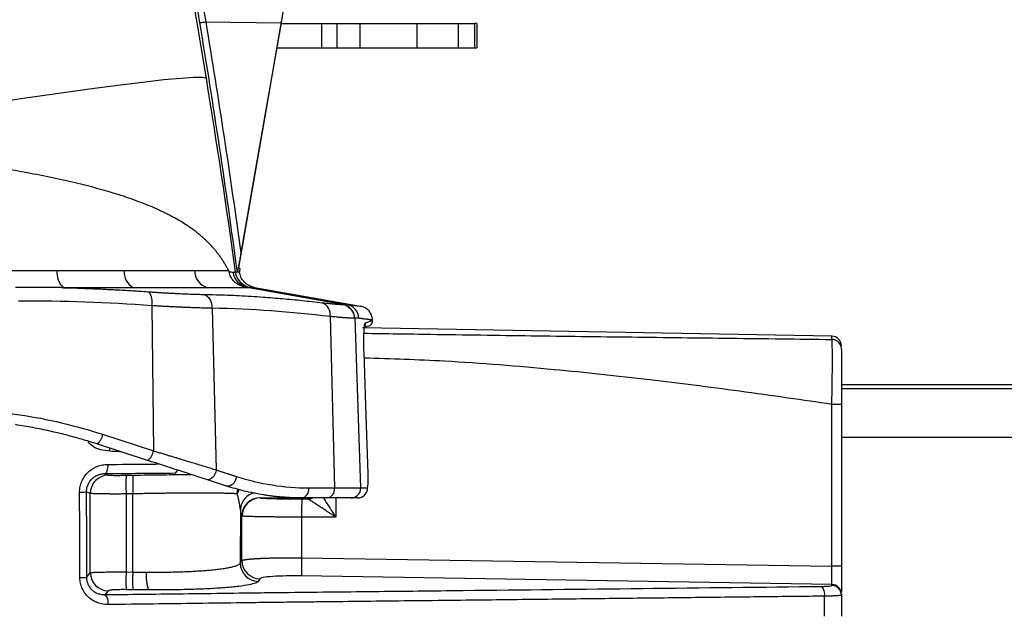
# Model space of a CAD drawing. Header units: millimetres. Extents: x 5 to 597, y 5 to 415.
# Tile 93 of 136: x 335 to 351, y 320 to 329. Entities that reach past the tile are written whole.
import ezdxf

# ---------------------------------------------------------------- set-up
doc = ezdxf.new("R2010")
doc.units = ezdxf.units.MM

msp = doc.modelspace()

# ---------------------------------------------------------------- linework, layer by layer
at = {"color": 7, "linetype": 'Continuous', "lineweight": 25}
for p, q in [((338.3395, 329.3997), (339.576, 329.3845)), ((339.5797, 329.3691), (340.2481, 329.3691)), ((340.2481, 328.9691), (340.2481, 329.3691)), ((340.2481, 329.3691), (340.4902, 329.3691)), ((340.4902, 329.3691), (340.4902, 328.9691)), ((340.8766, 328.9691), (340.8766, 329.3691)), ((340.8766, 329.3691), (341.8055, 329.3691)), ((341.8055, 329.3691), (341.8055, 328.9691)), ((342.4902, 328.9691), (342.4902, 329.3691)), ((342.4902, 329.3691), (342.7513, 329.3691)), ((342.7513, 329.3691), (342.7513, 328.9691)), ((342.7949, 329.3691), (342.7949, 328.9691)), ((339.5101, 328.9691), (340.2481, 328.9691)), ((340.2481, 328.9691), (340.4902, 328.9691)), ((340.8766, 328.9691), (341.8055, 328.9691)), ((342.4902, 328.9691), (342.7513, 328.9691)), ((338.891, 325.2865), (338.8906, 325.2895)), ((338.9016, 325.341), (338.8926, 325.2891)), ((340.5836, 324.7526), (339.0496, 325.0269)), ((339.0696, 325.0312), (340.6562, 324.7513)), ((339.1374, 325.0309), (340.8819, 324.7233)), ((337.4539, 324.731), (337.4783, 322.345)), ((338.4466, 324.6885), (338.5122, 322.0306)), ((340.3833, 324.5523), (340.4529, 321.7346)), ((340.7867, 324.5248), (340.8837, 321.7346)), ((341.0801, 324.4953), (341.0801, 324.4925)), ((348.6238, 324.2302), (340.9208, 324.3647)), ((341.0177, 324.3964), (340.9802, 324.3891)), ((425.781, 323.4286), (348.781, 323.4286)), ((348.6238, 320.4452), (348.6238, 323.1083)), ((348.781, 323.1083), (348.781, 320.4452)), ((336.6451, 322.6157), (337.4783, 322.345)), ((337.3821, 322.1872), (336.5489, 322.4579)), ((338.8437, 321.917), (338.5113, 322.025)), ((338.5122, 322.0306), (338.8446, 321.9226)), ((336.6814, 321.964), (336.7366, 321.9442)), ((337.0307, 321.9421), (337.1418, 321.944)), ((338.6821, 321.7648), (338.3497, 321.8728)), ((340.0312, 321.7346), (340.4529, 321.7346)), ((340.453, 321.7291), (340.0313, 321.7291)), ((340.4529, 321.7346), (340.8837, 321.7346)), ((340.8837, 321.7346), (340.9956, 321.7346)), ((336.4426, 321.6438), (336.3758, 321.6677)), ((336.4426, 320.3394), (336.4426, 321.6438)), ((337.1418, 321.6363), (337.0307, 321.6344)), ((337.0307, 321.6344), (337.0307, 320.3514)), ((337.14, 320.3497), (337.1418, 321.6363)), ((340.3398, 321.5691), (339.9181, 321.5691)), ((339.9186, 321.5534), (340.021, 321.5533)), ((340.7245, 321.5691), (340.3398, 321.5691)), ((340.8362, 321.5691), (340.7245, 321.5691)), ((338.9076, 321.3841), (338.9064, 320.4959)), ((338.9322, 320.5385), (338.9322, 321.2718)), ((339.9133, 321.2535), (339.9133, 320.5845)), ((340.4757, 321.2532), (339.9133, 321.2535)), ((339.9133, 320.5845), (348.6238, 320.4452)), ((338.9064, 320.4959), (338.9322, 320.5385)), ((348.781, 320.4452), (348.6238, 320.4452)), ((336.3809, 320.2631), (336.4426, 320.3394)), ((337.0307, 320.3514), (337.14, 320.3497)), ((348.6238, 320.1463), (339.9133, 320.2857)), ((339.2265, 320.2397), (339.2007, 320.1971)), ((348.6238, 320.1312), (348.6238, 320.1463)), ((336.7366, 320.0412), (336.6859, 319.9784)), ((337.14, 320.0587), (337.0307, 320.0605)), ((348.781, 319.987), (348.781, 319.9719)), ((348.781, 319.9719), (348.781, 319.6243))]:
    msp.add_line(p, q, dxfattribs=at)
at = {"color": 8, "linetype": 'Continuous', "lineweight": 25}
for p, q in [((348.6238, 324.1761), (348.6238, 324.2302)), ((340.9395, 323.9639), (340.9382, 323.9633)), ((425.781, 323.4281), (348.781, 323.4281)), ((425.781, 323.3644), (348.781, 323.3644)), ((425.781, 322.5646), (348.781, 322.5646)), ((339.2362, 321.5694), (339.9094, 321.5694)), ((340.021, 321.5534), (340.021, 321.5691)), ((340.4757, 321.5691), (340.4757, 321.2532))]:
    msp.add_line(p, q, dxfattribs=at)
at = {"color": 7, "linetype": 'Continuous', "lineweight": 25, "flags": 128}
for points in [[(338.8981, 325.4509), (339.2863, 327.6817), (339.5911, 329.4346)], [(339.576, 329.3845), (339.2063, 327.2644), (338.9157, 325.5986)], [(338.3438, 328.474), (338.2817, 328.4852), (338.1435, 328.4836), (337.9316, 328.4694), (337.6493, 328.4426), (337.3014, 328.4038), (336.8933, 328.3536), (336.4319, 328.2927), (335.9245, 328.2222), (335.3794, 328.1433), (334.8056, 328.0572), (334.2123, 327.9653), (333.6091, 327.8691)], [(341.0056, 321.9684), (340.9686, 323.0858), (340.9395, 323.9639)], [(336.7299, 322.1203), (336.729, 322.0902), (336.7263, 322.0613), (336.7219, 322.0346), (336.7159, 322.0112), (336.7086, 321.9918), (336.7002, 321.9771), (336.691, 321.9677), (336.6814, 321.964)], [(338.5113, 322.025), (338.5028, 321.9904), (338.4892, 321.9576), (338.471, 321.9281), (338.4493, 321.9034), (338.425, 321.8848), (338.3995, 321.8732), (338.374, 321.8691), (338.3497, 321.8728)], [(338.8437, 321.917), (338.8352, 321.8824), (338.8216, 321.8496), (338.8034, 321.8201), (338.7817, 321.7954), (338.7574, 321.7768), (338.7319, 321.7652), (338.7064, 321.7611), (338.6821, 321.7648)], [(336.272, 320.2591), (336.2693, 321.0457), (336.2671, 321.6637)], [(336.3758, 321.6677), (336.3787, 320.8811), (336.3809, 320.2631)], [(348.5051, 319.6263), (348.5053, 319.8097), (348.5054, 319.9538)]]:
    msp.add_lwpolyline(points, dxfattribs=at)
at = {"color": 8, "linetype": 'Continuous', "lineweight": 25, "flags": 128}
for points in [[(338.8572, 321.6358), (338.8626, 321.6937), (338.8667, 321.7121)], [(338.887, 321.7068), (338.8699, 321.6752), (338.8572, 321.6358)]]:
    msp.add_lwpolyline(points, dxfattribs=at)
at = {"color": 7, "linetype": 'Continuous', "lineweight": 25}
for centre, radius, start, end in [((338.2199, 329.9973), 0.6094, 272.07704, 281.31671), ((336.2253, 325.2701), 0.3311, 172.75968, 227.28146), ((337.2851, 325.2842), 0.2889, 174.51283, 242.98595), ((338.4464, 325.3052), 0.2888, 178.68648, 254.51853), ((339.0795, 325.3252), 0.2988, 187.84872, 259.729), ((339.1217, 325.3265), 0.2999, 187.951, 259.9891), ((339.1218, 325.3265), 0.3, 187.95052, 259.9897), ((337.1488, 324.7906), 0.311, 348.94141, 32.7754), ((338.2213, 324.7079), 0.2261, 355.09078, 67.31451), ((340.1746, 324.5844), 0.2111, 351.24837, 68.05991), ((340.547, 324.5167), 0.2398, 1.92852, 79.84556), ((340.6142, 324.5156), 0.2394, 1.85018, 79.89683), ((348.621, 324.0702), 0.16, 0, 89), ((336.4372, 322.6343), 0.2088, 302.36469, 354.88778), ((337.2703, 322.3636), 0.2088, 302.36469, 354.88778), ((338.2904, 322.0615), 0.224, 350.62414, 352.06916), ((336.7428, 321.6441), 0.3002, 91.18039, 180.04673), ((341.6309, 321.7882), 4.6028, 178.08449, 181.91551), ((341.742, 321.7901), 4.6028, 178.08449, 181.91551), ((338.6228, 321.9535), 0.224, 350.62414, 352.06916), ((339.8899, 321.7091), 0.1428, 281.42175, 8.04947), ((339.8051, 321.7291), 0.2262, 359.99991, 1.41437), ((340.3115, 321.7091), 0.1428, 281.42175, 8.04947), ((340.2268, 321.7291), 0.2262, 359.99991, 1.41437), ((340.7241, 321.7287), 0.1596, 270.14583, 2.13194), ((340.8359, 321.7288), 0.1598, 270.08993, 2.08151), ((336.2802, 322.802), 1.1384, 269.34408, 274.82204), ((339.2328, 321.2705), 0.3006, 90.20175, 179.76614), ((339.2385, 321.2695), 0.2999, 90.43141, 179.99415), ((344.4804, 321.3237), 4.5676, 177.11826, 180.88136), ((345.1134, 320.4351), 5.2022, 178.35424, 181.64576), ((339.2072, 320.4978), 0.3008, 180.36941, 268.76905), ((339.233, 320.5404), 0.3008, 180.36941, 268.76905), ((336.2851, 321.3916), 1.1325, 269.33773, 274.85248), ((336.7438, 320.3423), 0.3012, 180.54195, 268.63939), ((342.1897, 320.2059), 5.1611, 178.38473, 181.61527), ((342.299, 320.2042), 5.1611, 178.38473, 181.61527), ((338.0172, 320.2824), 0.6586, 174.36711, 200.11047), ((348.3118, 319.9841), 0.196, 351.08668, 41.56254), ((348.6213, 319.9867), 0.1597, 0.10688, 89.11154), ((348.6213, 319.9716), 0.1597, 0.10688, 89.11154), ((336.5407, 319.8468), 0.196, 350.78363, 42.18066)]:
    msp.add_arc(centre, radius, start, end, dxfattribs=at)
at = {"color": 8, "linetype": 'Continuous', "lineweight": 25}
for centre, radius, start, end in [((336.291, 322.3761), 0.4718, 355.46085, 1.50825), ((337.8036, 322.0348), 0.0684, 296.90863, 353.43633), ((339.1951, 321.3688), 0.288, 99.65273, 176.95087), ((340.021, 321.7135), 0.16, 269.99952, 295.52106), ((340.0209, 321.7134), 0.1601, 270.01344, 295.60705)]:
    msp.add_arc(centre, radius, start, end, dxfattribs=at)
at = {"color": 7, "linetype": 'Continuous', "lineweight": 25}
for points, knots in [([(336.678, 337.4736), (336.69, 337.4165), (336.7139, 337.3023), (336.7498, 337.1299), (336.7856, 336.9566), (336.8214, 336.7824), (336.8571, 336.6073), (336.8929, 336.4314), (336.9286, 336.2546), (336.9644, 336.0769), (337.0001, 335.8984), (337.0358, 335.7189), (337.0715, 335.5386), (337.1666, 335.0556), (337.321, 334.2585), (337.5331, 333.1312), (337.7428, 331.9841), (337.9032, 331.0805), (338.0158, 330.4315), (338.0827, 330.0421), (338.149, 329.6516), (338.2146, 329.2601), (338.2797, 328.8675), (338.3224, 328.6052), (338.3438, 328.474)], [0, 0, 0, 0, 0.0208794, 0.0417448, 0.0625986, 0.0834429, 0.1042802, 0.1251127, 0.1459427, 0.1667725, 0.1876044, 0.2084408, 0.2292839, 0.250136, 0.3752171, 0.5003409, 0.625325, 0.7505074, 0.792034, 0.8335612, 0.8751053, 0.9166824, 0.9583087, 1, 1, 1, 1]), ([(340.081, 332.1691), (340.0809, 332.1689), (340.0809, 332.1684), (340.0802, 332.1651), (340.0792, 332.1597), (340.0778, 332.1522), (340.076, 332.1425), (340.0737, 332.1307), (340.0689, 332.105), (340.0595, 332.055), (340.0424, 331.964), (340.0209, 331.8487), (339.9864, 331.6636), (339.9332, 331.3768), (339.8689, 331.026), (339.8124, 330.7151), (339.7678, 330.4679), (339.7216, 330.2099), (339.6819, 329.987), (339.6497, 329.8048), (339.6253, 329.6659), (339.6007, 329.5258), (339.5842, 329.4317), (339.576, 329.3845)], [0, 0, 0, 0, 0.0178714, 0.0357126, 0.0535364, 0.0713556, 0.0891829, 0.1070312, 0.1249131, 0.1874604, 0.2500666, 0.3123388, 0.3746933, 0.4998581, 0.6242702, 0.6868865, 0.749568, 0.8118354, 0.8741385, 0.9056359, 0.9370687, 0.9685018, 1, 1, 1, 1]), ([(340.4902, 329.3691), (340.4927, 329.3691), (340.4975, 329.3691), (340.5068, 329.3691), (340.5175, 329.3691), (340.5299, 329.3691), (340.5506, 329.3691), (340.5833, 329.3691), (340.632, 329.3691), (340.6871, 329.3691), (340.7408, 329.3691), (340.7898, 329.3691), (340.8329, 329.3691), (340.862, 329.3691), (340.8766, 329.3691)], [0, 0, 0, 0, 0.0501754, 0.100061, 0.1498721, 0.1998249, 0.2501338, 0.3748756, 0.5000362, 0.624778, 0.7499386, 0.8333675, 0.9163859, 1, 1, 1, 1]), ([(341.8055, 329.3691), (341.8169, 329.3691), (341.8396, 329.3691), (341.8736, 329.3691), (341.9073, 329.3691), (341.9407, 329.3691), (341.9739, 329.3691), (342.0068, 329.3691), (342.0661, 329.3691), (342.1493, 329.3691), (342.2481, 329.3691), (342.3345, 329.3691), (342.3935, 329.3691), (342.4322, 329.3691), (342.4565, 329.3691), (342.4764, 329.3691), (342.4856, 329.3691), (342.4902, 329.3691)], [0, 0, 0, 0, 0.0359208, 0.0716383, 0.107237, 0.1428021, 0.1784193, 0.2141738, 0.2501496, 0.3749734, 0.5000233, 0.6248471, 0.749897, 0.8126098, 0.8748922, 0.9372029, 1, 1, 1, 1]), ([(340.4902, 328.9691), (340.5128, 328.9691), (340.5639, 328.9691), (340.7023, 328.9691), (340.7893, 328.9691), (340.8766, 328.9691)], [0, 0, 0, 0, 0.5, 0.5, 1, 1, 1, 1]), ([(341.8055, 328.9691), (341.8849, 328.9691), (341.9643, 328.9691), (342.1141, 328.9691), (342.1844, 328.9691), (342.3078, 328.9691), (342.3609, 328.9691), (342.4439, 328.9691), (342.4737, 328.9691), (342.4902, 328.9691)], [0, 0, 0, 0, 0.25, 0.25, 0.5, 0.5, 0.75, 0.75, 1, 1, 1, 1]), ([(338.7126, 325.3118), (338.7038, 325.3289), (338.6862, 325.3632), (338.6575, 325.4135), (338.6271, 325.4632), (338.5948, 325.5122), (338.5604, 325.5606), (338.524, 325.6083), (338.4855, 325.6553), (338.4448, 325.7017), (338.4018, 325.7474), (338.3566, 325.7925), (338.309, 325.8369), (338.259, 325.8807), (338.2066, 325.9238), (338.1517, 325.9663), (338.0942, 326.0081), (337.9835, 326.0838), (337.8062, 326.1901), (337.5416, 326.3206), (337.2398, 326.4442), (336.811, 326.5915), (336.2107, 326.7544), (335.5595, 326.8901), (335.0009, 326.9889), (334.6677, 327.0426), (334.4138, 327.0812), (334.2473, 327.1058), (334.0756, 327.1305), (333.899, 327.1552), (333.7795, 327.1715), (333.719, 327.1797)], [0, 0, 0, 0, 0.0146339, 0.0293928, 0.0442787, 0.0592938, 0.07444, 0.0897193, 0.1051336, 0.1206848, 0.1363746, 0.1522048, 0.1681772, 0.1842933, 0.2005548, 0.2169634, 0.2335204, 0.2502274, 0.3092831, 0.370619, 0.4342843, 0.5003227, 0.6202576, 0.7502108, 0.8110665, 0.8749349, 0.8986273, 0.9229799, 0.9479929, 0.9736662, 1, 1, 1, 1]), ([(338.9157, 325.5986), (338.913, 325.5836), (338.9079, 325.5543), (338.9004, 325.5117), (338.8933, 325.4714), (338.8861, 325.4309), (338.8791, 325.3914), (338.8729, 325.357), (338.8681, 325.3306), (338.8646, 325.3118), (338.8619, 325.2974), (338.8607, 325.2917), (338.8601, 325.2891)], [0, 0, 0, 0, 0.13339708, 0.26066114, 0.38200757, 0.49768481, 0.63098821, 0.74797937, 0.82740872, 0.89482184, 0.9515905, 1, 1, 1, 1]), ([(338.8809, 325.3428), (338.8809, 325.343), (338.8808, 325.3433), (338.8811, 325.346), (338.8817, 325.3508), (338.8829, 325.3589), (338.8848, 325.3711), (338.8871, 325.386), (338.89, 325.4032), (338.8931, 325.4217), (338.8953, 325.4346), (338.8964, 325.441)], [0, 0, 0, 0, 0.0831245, 0.166193, 0.2506456, 0.376071, 0.5002646, 0.6243429, 0.7501544, 0.8759941, 1, 1, 1, 1]), ([(335.1513, 325.3094), (335.1805, 325.3094), (335.2407, 325.3093), (335.3329, 325.3094), (335.4298, 325.3097), (335.5269, 325.3102), (335.6224, 325.3107), (335.7147, 325.3113), (335.8062, 325.3118), (335.8667, 325.3118), (335.8969, 325.3118)], [0, 0, 0, 0, 0.1145936, 0.2361075, 0.364542, 0.4998971, 0.6249076, 0.7499178, 0.8749419, 1, 1, 1, 1]), ([(338.7126, 325.3118), (338.7139, 325.3092), (338.7161, 325.3044), (338.7192, 325.2962), (338.7208, 325.2897), (338.7216, 325.2868)], [0, 0, 0, 0, 0.4062559, 0.7343831, 1, 1, 1, 1]), ([(339.0169, 325.0313), (339.0131, 325.0318), (339.0057, 325.0327), (338.9932, 325.0347), (338.98, 325.0372), (338.9659, 325.0403), (338.9429, 325.0464), (338.9061, 325.0591), (338.857, 325.0855), (338.8091, 325.1239), (338.7746, 325.1646), (338.7501, 325.2057), (338.7329, 325.2435), (338.7255, 325.2718), (338.7216, 325.2869)], [0, 0, 0, 0, 0.0547087, 0.1068536, 0.1566324, 0.2042817, 0.2500815, 0.3711891, 0.4996419, 0.6153249, 0.7498696, 0.8209365, 0.9048343, 1, 1, 1, 1]), ([(338.7835, 325.2844), (338.7871, 325.2845), (338.7944, 325.2845), (338.8035, 325.2846), (338.8111, 325.2847), (338.8172, 325.2848), (338.8219, 325.2849), (338.8237, 325.285), (338.8247, 325.285)], [0, 0, 0, 0, 0.1658031, 0.3320082, 0.4985729, 0.6654549, 0.8326115, 1, 1, 1, 1]), ([(339.1374, 325.0309), (339.1076, 325.039), (339.0463, 325.0555), (338.9696, 325.1155), (338.9129, 325.1946), (338.8989, 325.2565), (338.8921, 325.2867)], [0, 0, 0, 0, 0.2435488, 0.4998795, 0.7562802, 1, 1, 1, 1]), ([(336.0007, 325.0267), (335.9966, 325.0268), (335.9885, 325.0269), (335.9723, 325.0271), (335.9438, 325.0275), (335.8868, 325.0282), (335.7726, 325.0292), (335.6085, 325.0302), (335.4107, 325.0307), (335.2779, 325.0306), (335.2116, 325.0306)], [0, 0, 0, 0, 0.0156257, 0.0312524, 0.0625052, 0.1250089, 0.2500102, 0.4999981, 0.7504105, 1, 1, 1, 1]), ([(336.0007, 325.0269), (336.0786, 325.0247), (336.2342, 325.0205), (336.4676, 325.0118), (336.7013, 325.0014), (336.936, 324.9891), (337.1725, 324.9751), (337.3307, 324.9643), (337.4102, 324.9589)], [0, 0, 0, 0, 0.16566396, 0.33100198, 0.49658089, 0.66294017, 0.83058833, 1, 1, 1, 1]), ([(337.1539, 325.0269), (337.1285, 325.0269), (337.0778, 325.0269), (337.0004, 325.0269), (336.922, 325.0269), (336.8426, 325.0269), (336.7622, 325.0268), (336.6808, 325.0268), (336.5934, 325.0268), (336.4895, 325.0268), (336.3579, 325.0268), (336.1922, 325.0268), (336.0682, 325.0268), (336.0007, 325.0269)], [0, 0, 0, 0, 0.0716332, 0.1432655, 0.2148977, 0.2865303, 0.3581639, 0.4297986, 0.5014346, 0.5862558, 0.6976264, 0.835543, 1, 1, 1, 1]), ([(338.3694, 325.0269), (338.3529, 325.0269), (338.3202, 325.0269), (338.2694, 325.0269), (338.2176, 325.0269), (338.1646, 325.0269), (338.0987, 325.0268), (337.9872, 325.0268), (337.8498, 325.0268), (337.6978, 325.0268), (337.5688, 325.0268), (337.4351, 325.0269), (337.2972, 325.0269), (337.2017, 325.0269), (337.1539, 325.0269)], [0, 0, 0, 0, 0.0505561, 0.1009262, 0.1511105, 0.2011097, 0.2509238, 0.3334675, 0.4999975, 0.5997433, 0.6996166, 0.7996168, 0.8997441, 1, 1, 1, 1]), ([(337.4102, 324.9589), (337.4314, 324.9575), (337.4737, 324.9545), (337.5363, 324.9504), (337.5982, 324.9465), (337.6591, 324.9429), (337.7192, 324.9394), (337.7783, 324.9362), (337.8364, 324.9332), (337.8935, 324.9305), (337.9496, 324.9279), (338.0045, 324.9256), (338.0583, 324.9235), (338.1109, 324.9217), (338.1623, 324.92), (338.2124, 324.9186), (338.2613, 324.9174), (338.2927, 324.9168), (338.3085, 324.9165)], [0, 0, 0, 0, 0.0630196, 0.1259042, 0.1886687, 0.2513278, 0.3138958, 0.376387, 0.4388152, 0.5011941, 0.563537, 0.6258571, 0.6881672, 0.7504798, 0.8128075, 0.8751621, 0.9375558, 1, 1, 1, 1]), ([(339.0496, 325.0269), (339.0458, 325.0269), (339.0417, 325.0269), (339.0334, 325.0269), (339.0292, 325.0269), (339.0162, 325.0269), (338.989, 325.0269), (338.9581, 325.0269), (338.8916, 325.0269), (338.8408, 325.0269), (338.6699, 325.0269), (338.5311, 325.0269), (338.3694, 325.0269)], [0, 0, 0, 0, 0.03125, 0.03125, 0.0625, 0.0625, 0.125, 0.25, 0.25, 0.5, 0.5, 1, 1, 1, 1]), ([(339.0169, 325.0313), (339.0192, 325.0311), (339.0235, 325.0305), (339.0295, 325.0298), (339.0346, 325.0291), (339.0389, 325.0285), (339.0428, 325.028), (339.0461, 325.0275), (339.0486, 325.027), (339.0496, 325.0269)], [0, 0, 0, 0, 0.2762985, 0.5008554, 0.6601156, 0.7877586, 0.8847015, 0.9530705, 1, 1, 1, 1]), ([(338.3085, 324.9165), (338.3733, 324.9151), (338.5026, 324.9124), (338.6966, 324.9056), (338.8908, 324.8968), (339.0859, 324.8858), (339.323, 324.87), (339.6029, 324.8476), (339.9268, 324.817), (340.144, 324.7926), (340.2535, 324.7803)], [0, 0, 0, 0, 0.0998064, 0.1993378, 0.2989722, 0.3990744, 0.4999939, 0.6645495, 0.8308673, 1, 1, 1, 1]), ([(340.2535, 324.7803), (340.2645, 324.779), (340.2865, 324.7765), (340.3177, 324.773), (340.3474, 324.7698), (340.3756, 324.7668), (340.4023, 324.7641), (340.4274, 324.7617), (340.451, 324.7595), (340.4802, 324.757), (340.5125, 324.7545), (340.5405, 324.7529), (340.5588, 324.7522), (340.57, 324.7521), (340.578, 324.7522), (340.5818, 324.7525), (340.5836, 324.7526)], [0, 0, 0, 0, 0.0627056, 0.1252079, 0.1875739, 0.2498699, 0.3121621, 0.3745156, 0.4369949, 0.4996632, 0.6251792, 0.7497071, 0.8325447, 0.8947133, 0.9491561, 1, 1, 1, 1]), ([(338.4466, 324.6885), (338.4304, 324.6888), (338.398, 324.6894), (338.3477, 324.6905), (338.2961, 324.6918), (338.2432, 324.6933), (338.189, 324.6949), (338.1335, 324.6968), (338.0769, 324.6989), (338.0191, 324.7012), (337.9601, 324.7037), (337.9001, 324.7064), (337.8391, 324.7093), (337.7771, 324.7124), (337.7141, 324.7157), (337.6503, 324.7192), (337.5856, 324.7229), (337.5202, 324.7268), (337.476, 324.7296), (337.4539, 324.731)], [0, 0, 0, 0, 0.0581843, 0.1164469, 0.1747881, 0.2332083, 0.2917078, 0.3502869, 0.4089459, 0.4676851, 0.5265049, 0.5854056, 0.6443875, 0.7034508, 0.7625959, 0.8218231, 0.8811326, 0.9405248, 1, 1, 1, 1]), ([(340.5837, 324.7526), (340.6082, 324.7483), (340.6335, 324.7396), (340.6812, 324.7131), (340.7034, 324.6951), (340.7403, 324.6523), (340.7548, 324.6276), (340.7743, 324.5763), (340.7792, 324.5498), (340.7801, 324.5246)], [0, 0, 0, 0, 0.25, 0.25, 0.5, 0.5, 0.75, 0.75, 1, 1, 1, 1]), ([(340.5893, 324.7528), (340.5908, 324.7528), (340.5938, 324.753), (340.5996, 324.7533), (340.6098, 324.7537), (340.6239, 324.7537), (340.6404, 324.753), (340.6509, 324.7519), (340.6562, 324.7513)], [0, 0, 0, 0, 0.0625, 0.1250002, 0.2500004, 0.5000004, 0.7499411, 1, 1, 1, 1]), ([(341.0801, 324.4953), (341.0766, 324.5217), (341.0694, 324.5759), (341.0247, 324.6473), (340.9602, 324.7016), (340.9075, 324.7162), (340.8819, 324.7233)], [0, 0, 0, 0, 0.2426185, 0.5, 0.7573815, 1, 1, 1, 1]), ([(340.7801, 324.5246), (340.7774, 324.5245), (340.772, 324.5242), (340.7611, 324.5241), (340.7481, 324.5243), (340.7329, 324.5247), (340.7156, 324.5255), (340.696, 324.5265), (340.6743, 324.5278), (340.6504, 324.5294), (340.6243, 324.5313), (340.5961, 324.5334), (340.5658, 324.5358), (340.5334, 324.5386), (340.4989, 324.5416), (340.4624, 324.5449), (340.424, 324.5484), (340.3969, 324.551), (340.3833, 324.5523)], [0, 0, 0, 0, 0.0605688, 0.12139, 0.1824647, 0.243794, 0.3053792, 0.3672213, 0.4293214, 0.4916806, 0.5542998, 0.6171802, 0.6803227, 0.7437283, 0.8073979, 0.8713325, 0.9355329, 1, 1, 1, 1]), ([(341.0801, 324.4953), (341.0799, 324.4953), (341.0795, 324.4954), (341.0763, 324.4958), (341.0713, 324.4964), (341.0643, 324.4973), (341.0552, 324.4984), (341.0441, 324.4998), (341.031, 324.5014), (341.0159, 324.5032), (340.9988, 324.5054), (340.9797, 324.5077), (340.9585, 324.5103), (340.9354, 324.5132), (340.9102, 324.5163), (340.8831, 324.5197), (340.8634, 324.5221), (340.8535, 324.5233)], [0, 0, 0, 0, 0.0666506, 0.1333034, 0.1999584, 0.2666156, 0.3332751, 0.3999369, 0.466601, 0.5332674, 0.5999362, 0.6666074, 0.733281, 0.7999571, 0.8666355, 0.9333165, 1, 1, 1, 1]), ([(340.9603, 324.447), (340.9674, 324.4497), (340.9815, 324.455), (341.0002, 324.4622), (341.0171, 324.4686), (341.032, 324.4742), (341.0448, 324.4791), (341.0557, 324.4833), (341.0646, 324.4866), (341.0716, 324.4893), (341.0765, 324.4912), (341.0796, 324.4923), (341.08, 324.4925), (341.0801, 324.4925)], [0, 0, 0, 0, 0.09102021, 0.18201681, 0.27299025, 0.36394101, 0.45486954, 0.54577631, 0.63666178, 0.72752642, 0.81837069, 0.90919507, 1, 1, 1, 1]), ([(341.0177, 324.3964), (341.027, 324.4011), (341.0458, 324.4108), (341.0662, 324.4352), (341.0788, 324.4633), (341.0797, 324.483), (341.0801, 324.4925)], [0, 0, 0, 0, 0.2556663, 0.515568, 0.767133, 1, 1, 1, 1]), ([(340.9739, 324.3867), (340.9761, 324.3875), (340.9873, 324.3918), (340.946, 324.376), (340.9127, 324.3634)], [0, 0, 0, 0, 0.1964718, 1, 1, 1, 1]), ([(340.9395, 323.9639), (340.9389, 323.9816), (340.9384, 323.9993), (340.9376, 324.0344), (340.9372, 324.0523), (340.9367, 324.0864), (340.9365, 324.1116), (340.9364, 324.136), (340.9363, 324.1522), (340.9364, 324.1605), (340.9364, 324.1833), (340.9366, 324.1981), (340.937, 324.2268), (340.9373, 324.241), (340.938, 324.2671), (340.9386, 324.2858), (340.9393, 324.3031), (340.9398, 324.3144), (340.9401, 324.3201), (340.9409, 324.3353), (340.9418, 324.3496), (340.9429, 324.3626), (340.9436, 324.371), (340.944, 324.3752), (340.9451, 324.3864), (340.9462, 324.3967), (340.9476, 324.4071), (340.9483, 324.4112), (340.9487, 324.4139), (340.9489, 324.4152), (340.9524, 324.4352), (340.9561, 324.4454), (340.9603, 324.447)], [0, 0, 0, 0, 0.0625, 0.0625, 0.125, 0.125, 0.1875, 0.21875, 0.21875, 0.25, 0.25, 0.3125, 0.3125, 0.375, 0.375, 0.4375, 0.46875, 0.46875, 0.5, 0.5, 0.5625, 0.59375, 0.59375, 0.625, 0.625, 0.6875, 0.71875, 0.734375, 0.734375, 0.75, 0.75, 1, 1, 1, 1]), ([(348.6238, 323.1083), (348.6241, 323.1243), (348.6248, 323.1562), (348.6258, 323.204), (348.6267, 323.2516), (348.6276, 323.2989), (348.6284, 323.3456), (348.6291, 323.3917), (348.6298, 323.437), (348.6304, 323.4812), (348.631, 323.5244), (348.6315, 323.5664), (348.6319, 323.6071), (348.6323, 323.6464), (348.6326, 323.6842), (348.6328, 323.7205), (348.633, 323.7552), (348.6331, 323.7882), (348.6332, 323.8196), (348.6333, 323.8576), (348.6332, 323.9018), (348.6329, 323.9508), (348.6325, 323.9969), (348.6318, 324.0393), (348.631, 324.0771), (348.6299, 324.1098), (348.6287, 324.1365), (348.6272, 324.1568), (348.6256, 324.1708), (348.6244, 324.1743), (348.6238, 324.1761)], [0, 0, 0, 0, 0.0292194, 0.0584759, 0.087729, 0.1169376, 0.1460607, 0.1750575, 0.2038879, 0.2325125, 0.260893, 0.2889924, 0.3167754, 0.3442083, 0.3712593, 0.3978988, 0.4240993, 0.4498353, 0.4750837, 0.4998239, 0.544676, 0.59114, 0.6390787, 0.6883313, 0.7387147, 0.7900257, 0.8420448, 0.8945399, 0.9472719, 1, 1, 1, 1]), ([(348.781, 324.0162), (348.781, 324.0349), (348.7776, 324.055), (348.7623, 324.094), (348.7504, 324.1127), (348.7198, 324.1438), (348.7012, 324.1561), (348.6625, 324.172), (348.6424, 324.1757), (348.6238, 324.1761)], [0, 0, 0, 0, 0.25, 0.25, 0.5, 0.5, 0.75, 0.75, 1, 1, 1, 1]), ([(348.781, 324.0162), (348.781, 324.014), (348.781, 324.0063), (348.781, 323.9797), (348.781, 323.9611), (348.781, 323.9139), (348.781, 323.8849), (348.781, 323.818), (348.781, 323.7804), (348.781, 323.6969), (348.781, 323.6507), (348.781, 323.5535), (348.781, 323.5022), (348.781, 323.3943), (348.781, 323.3379), (348.781, 323.2245), (348.781, 323.1668), (348.781, 323.1083)], [0, 0, 0, 0, 0.125, 0.125, 0.25, 0.25, 0.375, 0.375, 0.5, 0.5, 0.625, 0.625, 0.75, 0.75, 0.875, 0.875, 1, 1, 1, 1]), ([(333.9808, 323.0346), (334.0122, 323.0344), (334.075, 323.034), (334.1692, 323.0322), (334.2635, 323.0295), (334.3579, 323.0259), (334.4522, 323.0212), (334.5465, 323.0156), (334.6629, 323.0075), (334.8015, 322.9959), (334.9622, 322.9795), (335.1232, 322.9605), (335.2295, 322.9455), (335.2829, 322.938)], [0, 0, 0, 0, 0.0710119, 0.1421506, 0.213424, 0.2848401, 0.3564068, 0.4281319, 0.5000232, 0.6229853, 0.7472778, 0.8729375, 1, 1, 1, 1]), ([(348.781, 323.1083), (348.781, 323.1083), (348.7641, 323.1083), (348.7061, 323.1083), (348.6652, 323.1083), (348.6238, 323.1083)], [0, 0, 0, 0, 0.5, 0.5, 1, 1, 1, 1]), ([(336.5489, 322.4579), (336.5082, 322.471), (336.426, 322.4973), (336.3012, 322.5346), (336.1738, 322.5706), (336.0438, 322.6051), (335.9113, 322.638), (335.7763, 322.6692), (335.6389, 322.6986), (335.4989, 322.726), (335.3564, 322.7516), (335.2605, 322.7666), (335.2122, 322.7742)], [0, 0, 0, 0, 0.0930822, 0.187701, 0.2838566, 0.3815493, 0.4807794, 0.5815472, 0.6838529, 0.7876968, 0.8930791, 1, 1, 1, 1]), ([(338.3497, 321.8728), (338.2163, 321.9162), (338.0647, 321.9654), (337.7373, 322.0718), (337.5616, 322.1289), (337.3821, 322.1872)], [0, 0, 0, 0, 0.5, 0.5, 1, 1, 1, 1]), ([(337.4783, 322.345), (337.5016, 322.3379), (337.5477, 322.3239), (337.6155, 322.3033), (337.6812, 322.2833), (337.7448, 322.264), (337.8064, 322.2453), (337.8659, 322.2272), (337.9233, 322.2097), (337.9787, 322.1928), (338.0512, 322.1708), (338.1395, 322.1439), (338.2412, 322.113), (338.3372, 322.0838), (338.4277, 322.0563), (338.4843, 322.0391), (338.5122, 322.0306)], [0, 0, 0, 0, 0.0607682, 0.1202851, 0.1785499, 0.2355619, 0.2913206, 0.3458254, 0.3990757, 0.4510713, 0.5018117, 0.6062097, 0.7082246, 0.807859, 0.9051161, 1, 1, 1, 1]), ([(336.2671, 321.6637), (336.267, 321.6949), (336.2701, 321.7254), (336.2825, 321.7856), (336.292, 321.8154), (336.3285, 321.8996), (336.3646, 321.9504), (336.4298, 322.0123), (336.4537, 322.0309), (336.5041, 322.0628), (336.5304, 322.0761), (336.5853, 322.0977), (336.6139, 322.106), (336.6714, 322.1171), (336.7005, 322.12), (336.7299, 322.1203)], [0, 0, 0, 0, 0.125, 0.125, 0.25, 0.25, 0.5, 0.5, 0.625, 0.625, 0.75, 0.75, 0.875, 0.875, 1, 1, 1, 1]), ([(336.6814, 321.964), (336.6729, 321.9637), (336.6564, 321.9633), (336.6326, 321.9604), (336.6107, 321.9562), (336.5907, 321.9509), (336.5594, 321.9405), (336.5192, 321.9213), (336.4716, 321.8864), (336.4316, 321.843), (336.4035, 321.7958), (336.3867, 321.751), (336.3774, 321.7099), (336.3764, 321.6821), (336.3758, 321.6682)], [0, 0, 0, 0, 0.0579353, 0.1119634, 0.1620885, 0.2083157, 0.2506517, 0.3821828, 0.5005396, 0.6294468, 0.7500553, 0.8342086, 0.9173082, 1, 1, 1, 1]), ([(336.7366, 321.9442), (336.739, 321.9434), (336.7474, 321.9426), (336.7785, 321.9414), (336.8012, 321.9409), (336.8576, 321.9405), (336.8911, 321.9405), (336.9609, 321.941), (336.9969, 321.9415), (337.0307, 321.9421)], [0, 0, 0, 0, 0.25, 0.25, 0.5, 0.5, 0.75, 0.75, 1, 1, 1, 1]), ([(338.8446, 321.9226), (339.035, 321.8607), (339.2315, 321.8134), (339.6295, 321.7504), (339.831, 321.7346), (340.0312, 321.7346)], [0, 0, 0, 0, 0.5, 0.5, 1, 1, 1, 1]), ([(340.9956, 321.7346), (340.998, 321.7346), (341.0001, 321.7406), (341.0037, 321.7638), (341.0051, 321.781), (341.0069, 321.8239), (341.0073, 321.8499), (341.0072, 321.9063), (341.0066, 321.9372), (341.0056, 321.9684)], [0, 0, 0, 0, 0.25, 0.25, 0.5, 0.5, 0.75, 0.75, 1, 1, 1, 1]), ([(339.9181, 321.5691), (339.8873, 321.5693), (339.827, 321.5697), (339.7385, 321.5728), (339.6541, 321.5775), (339.5738, 321.5837), (339.4976, 321.591), (339.4255, 321.5993), (339.3576, 321.6083), (339.2586, 321.6232), (339.1299, 321.6463), (338.9732, 321.6813), (338.8246, 321.7202), (338.7287, 321.7502), (338.6821, 321.7648)], [0, 0, 0, 0, 0.0744583, 0.1456375, 0.2135376, 0.2781586, 0.3395007, 0.3975639, 0.4523484, 0.5038542, 0.637182, 0.764313, 0.8852509, 1, 1, 1, 1]), ([(337.0307, 321.6344), (337.0188, 321.6343), (336.9953, 321.6341), (336.9608, 321.6339), (336.9275, 321.6337), (336.8957, 321.6337), (336.8653, 321.6336), (336.8364, 321.6336), (336.809, 321.6337), (336.7832, 321.6337), (336.7588, 321.6339), (336.7359, 321.634), (336.7145, 321.6341), (336.6946, 321.6343), (336.676, 321.6345), (336.6588, 321.6347), (336.643, 321.6349), (336.6166, 321.6353), (336.5816, 321.636), (336.5421, 321.637), (336.5089, 321.6382), (336.4824, 321.6395), (336.4625, 321.6409), (336.4486, 321.6423), (336.4446, 321.6433), (336.4426, 321.6438)], [0, 0, 0, 0, 0.0401903, 0.0791895, 0.1169976, 0.1536145, 0.1890403, 0.2232748, 0.2563182, 0.2881702, 0.318831, 0.3483005, 0.3765786, 0.4036654, 0.4295609, 0.4542649, 0.4777775, 0.5000988, 0.575111, 0.6489241, 0.7215378, 0.7929523, 0.8631675, 0.9321834, 1, 1, 1, 1]), ([(338.8572, 321.6358), (338.852, 321.6362), (338.8418, 321.6371), (338.8238, 321.6382), (338.8037, 321.6394), (338.7814, 321.6404), (338.7569, 321.6414), (338.7301, 321.6424), (338.701, 321.6433), (338.6697, 321.6441), (338.6361, 321.6449), (338.6002, 321.6456), (338.562, 321.6462), (338.5215, 321.6468), (338.4787, 321.6473), (338.4337, 321.6477), (338.3864, 321.648), (338.3369, 321.6482), (338.2852, 321.6484), (338.2314, 321.6485), (338.1742, 321.6484), (338.1123, 321.6483), (338.0443, 321.648), (337.9701, 321.6475), (337.8894, 321.647), (337.802, 321.6462), (337.708, 321.6452), (337.6072, 321.644), (337.4998, 321.6425), (337.3859, 321.6407), (337.2659, 321.6387), (337.1837, 321.6371), (337.1418, 321.6363)], [0, 0, 0, 0, 0.02591697, 0.05205271, 0.07840722, 0.10498053, 0.13177264, 0.15878357, 0.18601334, 0.21346194, 0.2411294, 0.26901572, 0.29712093, 0.32544502, 0.35398801, 0.38274991, 0.41173073, 0.44093048, 0.47034917, 0.4999868, 0.52991884, 0.56198486, 0.59618481, 0.63251864, 0.67098627, 0.71158764, 0.75432268, 0.79919131, 0.84619345, 0.89532901, 0.94659789, 1, 1, 1, 1]), ([(338.9076, 321.3841), (338.9068, 321.3911), (338.9052, 321.4051), (338.9017, 321.4282), (338.8974, 321.4529), (338.8923, 321.4792), (338.8865, 321.5072), (338.8801, 321.5369), (338.873, 321.5682), (338.8654, 321.6011), (338.8599, 321.6242), (338.8572, 321.6358)], [0, 0, 0, 0, 0.1082927, 0.2169053, 0.3260069, 0.4357648, 0.5463428, 0.6579015, 0.7705971, 0.8845811, 1, 1, 1, 1]), ([(339.2362, 321.5694), (339.2457, 321.5674), (339.2686, 321.5654), (339.3448, 321.5614), (339.3982, 321.5596), (339.5278, 321.5566), (339.6036, 321.5554), (339.761, 321.5538), (339.8422, 321.5534), (339.9186, 321.5534)], [0, 0, 0, 0, 0.25, 0.25, 0.5, 0.5, 0.75, 0.75, 1, 1, 1, 1]), ([(340.4757, 321.2532), (340.4645, 321.2606), (340.4441, 321.2739), (340.4166, 321.2919), (340.3853, 321.3123), (340.3501, 321.3354), (340.293, 321.3727), (340.2278, 321.4157), (340.1559, 321.4628), (340.0982, 321.5011), (340.0606, 321.5261), (340.0401, 321.5399), (340.0296, 321.5471), (340.0228, 321.5518), (340.0216, 321.5528), (340.021, 321.5533)], [0, 0, 0, 0, 0.0598813, 0.1087648, 0.1466501, 0.2273285, 0.2981284, 0.4567038, 0.5886715, 0.7166251, 0.8246055, 0.8717948, 0.9163186, 0.958811, 1, 1, 1, 1]), ([(339.9133, 321.2535), (339.8982, 321.2535), (339.8677, 321.2535), (339.8221, 321.2536), (339.7763, 321.2537), (339.7306, 321.2539), (339.6851, 321.2541), (339.6397, 321.2543), (339.5948, 321.2546), (339.5503, 321.2549), (339.5064, 321.2552), (339.4632, 321.2556), (339.4209, 321.256), (339.3795, 321.2565), (339.3391, 321.257), (339.3, 321.2576), (339.2605, 321.2582), (339.2203, 321.2589), (339.1793, 321.2597), (339.139, 321.2606), (339.1, 321.2616), (339.0631, 321.2627), (339.0289, 321.2639), (338.9983, 321.2652), (338.9723, 321.2665), (338.9512, 321.268), (338.9428, 321.269), (338.9385, 321.2695)], [0, 0, 0, 0, 0.0318631, 0.0639363, 0.0962195, 0.1287127, 0.161416, 0.1943293, 0.2274528, 0.2607865, 0.2943302, 0.3280842, 0.3620483, 0.3962227, 0.4306073, 0.4652021, 0.5000072, 0.5396692, 0.5816286, 0.6258854, 0.6724395, 0.7212907, 0.772439, 0.8258842, 0.8816262, 0.9396648, 1, 1, 1, 1]), ([(338.9322, 320.5385), (338.9332, 320.5394), (338.9352, 320.5412), (338.9408, 320.5439), (338.9481, 320.5465), (338.9573, 320.549), (338.9681, 320.5514), (338.9805, 320.5537), (338.9943, 320.5559), (339.0095, 320.5581), (339.0259, 320.5601), (339.0435, 320.5621), (339.0621, 320.5639), (339.0816, 320.5657), (339.1019, 320.5674), (339.1229, 320.569), (339.1446, 320.5705), (339.1668, 320.5719), (339.1895, 320.5732), (339.2125, 320.5745), (339.2483, 320.5762), (339.299, 320.5783), (339.3671, 320.5806), (339.4387, 320.5824), (339.5135, 320.5838), (339.5908, 320.5848), (339.6699, 320.5854), (339.7504, 320.5855), (339.8317, 320.5853), (339.8862, 320.5847), (339.9133, 320.5845)], [0, 0, 0, 0, 0.0307123, 0.0609379, 0.0906767, 0.1199288, 0.1486942, 0.1769729, 0.204765, 0.2320705, 0.2588895, 0.285222, 0.311068, 0.3364276, 0.3613008, 0.3856877, 0.4095884, 0.433003, 0.4559314, 0.4783737, 0.5003301, 0.5570974, 0.6135495, 0.6696876, 0.7255132, 0.7810275, 0.8362319, 0.8911278, 0.9457167, 1, 1, 1, 1]), ([(337.3618, 320.3471), (337.3814, 320.347), (337.4208, 320.3468), (337.4795, 320.3469), (337.538, 320.3471), (337.5964, 320.3476), (337.6544, 320.3483), (337.712, 320.3492), (337.7692, 320.3504), (337.8259, 320.3518), (337.882, 320.3534), (337.9374, 320.3552), (337.992, 320.3572), (338.0459, 320.3595), (338.0988, 320.362), (338.1507, 320.3647), (338.2015, 320.3676), (338.2512, 320.3708), (338.2997, 320.3742), (338.3469, 320.3778), (338.3927, 320.3817), (338.4569, 320.3876), (338.537, 320.3962), (338.6274, 320.408), (338.7088, 320.4214), (338.7674, 320.4337), (338.8085, 320.4445), (338.837, 320.4533), (338.862, 320.4629), (338.8827, 320.4732), (338.8986, 320.4842), (338.9037, 320.4919), (338.9064, 320.4959)], [0, 0, 0, 0, 0.023924, 0.0479519, 0.0720841, 0.0963212, 0.1206636, 0.1451119, 0.1696664, 0.1943278, 0.2190964, 0.2439728, 0.2689573, 0.2940504, 0.3192525, 0.3445642, 0.3699858, 0.3955177, 0.4211603, 0.4469142, 0.4727796, 0.4987571, 0.5597954, 0.6231269, 0.6887552, 0.7566837, 0.7922066, 0.8297412, 0.8692876, 0.9108461, 0.9544169, 1, 1, 1, 1]), ([(348.6238, 320.1463), (348.6238, 320.1472), (348.624, 320.1489), (348.6241, 320.1536), (348.6243, 320.1599), (348.6244, 320.1677), (348.6245, 320.177), (348.6246, 320.1877), (348.6247, 320.1997), (348.6247, 320.2129), (348.6247, 320.2271), (348.6248, 320.2474), (348.6247, 320.2756), (348.6246, 320.3135), (348.6244, 320.3549), (348.6241, 320.3992), (348.6239, 320.4297), (348.6238, 320.4452)], [0, 0, 0, 0, 0.0522043, 0.1039218, 0.1551529, 0.2058977, 0.2561566, 0.3059298, 0.3552177, 0.4040206, 0.4523387, 0.5001725, 0.5962489, 0.6942676, 0.7942309, 0.896141, 1, 1, 1, 1]), ([(348.781, 320.4452), (348.781, 320.3837), (348.781, 320.2562), (348.781, 320.1029), (348.781, 320.0466), (348.781, 320.022)], [0, 0, 0, 0, 0.3445619, 0.7138228, 1, 1, 1, 1]), ([(336.7342, 319.8154), (336.6756, 319.8147), (336.6183, 319.8244), (336.5358, 319.8551), (336.5096, 319.8678), (336.4597, 319.8981), (336.4359, 319.916), (336.3921, 319.9563), (336.3724, 319.9784), (336.3376, 320.0268), (336.3223, 320.0534), (336.2977, 320.1087), (336.2883, 320.1374), (336.2755, 320.1972), (336.2721, 320.2281), (336.272, 320.2591)], [0, 0, 0, 0, 0.25, 0.25, 0.375, 0.375, 0.5, 0.5, 0.625, 0.625, 0.75, 0.75, 0.875, 0.875, 1, 1, 1, 1]), ([(336.3809, 320.2631), (336.3811, 320.2562), (336.3814, 320.2423), (336.3837, 320.2217), (336.3875, 320.2013), (336.3927, 320.1813), (336.3994, 320.1617), (336.4125, 320.1309), (336.4371, 320.0906), (336.4771, 320.0486), (336.5246, 320.0154), (336.569, 319.9958), (336.6101, 319.9846), (336.6464, 319.9787), (336.6723, 319.9785), (336.6859, 319.9784)], [0, 0, 0, 0, 0.04159, 0.0831544, 0.1247745, 0.1665315, 0.2085057, 0.2507762, 0.37159, 0.5003602, 0.6188238, 0.7499797, 0.8234828, 0.9068136, 1, 1, 1, 1]), ([(336.4426, 320.3394), (336.4436, 320.3398), (336.4456, 320.3404), (336.451, 320.3414), (336.458, 320.3423), (336.4666, 320.3432), (336.4767, 320.3441), (336.488, 320.3448), (336.5006, 320.3456), (336.5141, 320.3463), (336.5286, 320.3469), (336.5439, 320.3475), (336.5598, 320.3481), (336.5763, 320.3486), (336.5932, 320.3491), (336.6104, 320.3495), (336.6377, 320.3501), (336.6769, 320.3508), (336.7305, 320.3514), (336.7872, 320.3518), (336.8462, 320.3521), (336.907, 320.3521), (336.9686, 320.3519), (337.01, 320.3516), (337.0307, 320.3514)], [0, 0, 0, 0, 0.0391253, 0.0774262, 0.1149026, 0.1515545, 0.1873821, 0.2223853, 0.2565643, 0.289919, 0.3224496, 0.354156, 0.3850385, 0.415097, 0.4443317, 0.4727426, 0.50033, 0.5735603, 0.6461704, 0.7181626, 0.7895393, 0.8603028, 0.9304555, 1, 1, 1, 1]), ([(339.9133, 320.2857), (339.8338, 320.2869), (339.7488, 320.2871), (339.5844, 320.2842), (339.5054, 320.2812), (339.3732, 320.2724), (339.3203, 320.2665), (339.2491, 320.2536), (339.2307, 320.2465), (339.2265, 320.2397)], [0, 0, 0, 0, 0.25, 0.25, 0.5, 0.5, 0.75, 0.75, 1, 1, 1, 1]), ([(336.6859, 319.9784), (337.1758, 319.9843), (337.6651, 319.9903), (338.3977, 319.9996), (338.6417, 320.0028), (339.0073, 320.0077), (339.1292, 320.0093), (339.3737, 320.0123), (339.4963, 320.0138), (339.8643, 320.018), (340.1104, 320.0206), (340.602, 320.0259), (340.8477, 320.0286), (341.5848, 320.0368), (342.076, 320.0422), (344.5313, 320.0698), (346.4935, 320.0924), (348.4584, 320.1142)], [0, 0, 0, 0, 0.125, 0.125, 0.1875, 0.1875, 0.21875, 0.21875, 0.25, 0.25, 0.3125, 0.3125, 0.375, 0.375, 0.5, 0.5, 1, 1, 1, 1]), ([(339.2007, 320.1971), (339.1949, 320.1874), (339.18, 320.1777), (339.1299, 320.1585), (339.0947, 320.1491), (339.0031, 320.1309), (338.9467, 320.1222), (338.8139, 320.1061), (338.7375, 320.0986), (338.5681, 320.0853), (338.475, 320.0795), (338.2769, 320.0698), (338.1719, 320.0658), (337.9556, 320.0599), (337.8443, 320.0579), (337.621, 320.0556), (337.5089, 320.0554), (337.3988, 320.056)], [0, 0, 0, 0, 0.125, 0.125, 0.25, 0.25, 0.375, 0.375, 0.5, 0.5, 0.625, 0.625, 0.75, 0.75, 0.875, 0.875, 1, 1, 1, 1]), ([(348.4584, 320.1142), (348.4825, 320.1145), (348.5047, 320.1151), (348.5455, 320.117), (348.5633, 320.1182), (348.6076, 320.1228), (348.6238, 320.1268), (348.6238, 320.1312)], [0, 0, 0, 0, 0.25, 0.25, 0.5, 0.5, 1, 1, 1, 1]), ([(348.5054, 319.9538), (348.1642, 319.9498), (347.4566, 319.9417), (346.3572, 319.9289), (345.1807, 319.9152), (343.9248, 319.9007), (342.5697, 319.8851), (341.387, 319.8718), (340.5823, 319.8627), (340.2136, 319.8588), (340.0585, 319.8569), (339.941, 319.856), (339.8181, 319.8542), (339.6048, 319.852), (339.3604, 319.849), (339.1467, 319.8462), (339.0248, 319.8446), (338.7203, 319.8405), (338.2058, 319.8337), (337.4726, 319.8244), (336.983, 319.8185), (336.7342, 319.8154)], [0, 0, 0, 0, 0.0868376, 0.1801169, 0.2799433, 0.3864867, 0.499994, 0.6249935, 0.687494, 0.7046654, 0.7187446, 0.7269374, 0.734539, 0.7499946, 0.7812439, 0.7968695, 0.8046827, 0.812496, 0.8750003, 0.9364879, 1, 1, 1, 1]), ([(337.0307, 320.0605), (336.9969, 320.061), (336.9609, 320.0611), (336.8911, 320.0599), (336.8576, 320.0586), (336.8012, 320.0549), (336.7785, 320.0525), (336.7474, 320.047), (336.739, 320.0441), (336.7366, 320.0412)], [0, 0, 0, 0, 0.25, 0.25, 0.5, 0.5, 0.75, 0.75, 1, 1, 1, 1]), ([(348.781, 319.9719), (348.7808, 319.9714), (348.7804, 319.9704), (348.7776, 319.969), (348.7734, 319.9676), (348.7678, 319.9664), (348.7612, 319.9653), (348.7537, 319.9642), (348.7457, 319.9632), (348.7374, 319.9623), (348.729, 319.9616), (348.7207, 319.9609), (348.7127, 319.9602), (348.6974, 319.9592), (348.6723, 319.9578), (348.6344, 319.9563), (348.5933, 319.9551), (348.5503, 319.9542), (348.5202, 319.9539), (348.5054, 319.9538)], [0, 0, 0, 0, 0.0548728, 0.1079576, 0.1590097, 0.2078117, 0.2541746, 0.2979385, 0.3389714, 0.3771675, 0.4124446, 0.4447416, 0.4740152, 0.5002365, 0.6048633, 0.7078975, 0.8085367, 0.9060901, 1, 1, 1, 1])]:
    msp.add_open_spline(points, degree=3, knots=knots, dxfattribs=at)
at = {"color": 8, "linetype": 'Continuous', "lineweight": 25}
for points, knots in [([(338.242, 329.3883), (338.1946, 329.6749), (338.0996, 330.2491), (337.9683, 331.0473), (337.8571, 331.7312), (337.7716, 332.2635), (337.7223, 332.5735), (337.7017, 332.7038), (337.7077, 332.6664), (337.7077, 332.6664)], [0, 0, 0, 0, 0.1662588, 0.3331611, 0.5000147, 0.6665077, 0.8330828, 0.9999714, 1, 1, 1, 1]), ([(337.8048, 332.5704), (337.8048, 332.5704), (337.8015, 332.5905), (337.813, 332.5201), (337.8374, 332.3706), (337.8729, 332.1558), (337.911, 331.9262), (337.956, 331.6558), (338.0077, 331.3484), (338.0657, 331.0049), (338.1292, 330.6298), (338.1953, 330.2422), (338.2649, 329.8353), (338.3133, 329.5527), (338.3395, 329.3997)], [0, 0, 0, 0, 0.0000115, 0.1242566, 0.2497855, 0.3310833, 0.4144576, 0.499891, 0.5782509, 0.6616896, 0.7501511, 0.8306286, 0.9083038, 1, 1, 1, 1]), ([(338.8248, 325.285), (338.8302, 325.2852), (338.841, 325.2854), (338.8545, 325.2858), (338.8661, 325.2861), (338.8756, 325.2863), (338.883, 325.2865), (338.8882, 325.2866), (338.8915, 325.2867), (338.8919, 325.2867), (338.8921, 325.2867)], [0, 0, 0, 0, 0.1249007, 0.2497504, 0.3745886, 0.4994547, 0.6243886, 0.7494305, 0.8746209, 1, 1, 1, 1]), ([(340.9603, 324.447), (340.96, 324.4375), (340.9594, 324.419), (340.9511, 324.4025), (340.947, 324.3945)], [0, 0, 0, 0, 0.5151039, 1, 1, 1, 1]), ([(340.9396, 324.2782), (341.3035, 324.2724), (342.2202, 324.2576), (343.6868, 324.2372), (345.3318, 324.2158), (346.9776, 324.1957), (348.0714, 324.1827), (348.6238, 324.1761)], [0, 0, 0, 0, 0.1413422, 0.3560352, 0.5708438, 0.7832762, 1, 1, 1, 1]), ([(348.6238, 323.1083), (348.3847, 323.1432), (347.8792, 323.2172), (347.1226, 323.3222), (346.3648, 323.4221), (345.6069, 323.5153), (344.8429, 323.6015), (343.7205, 323.7137), (342.4244, 323.8218), (341.383, 323.8543), (340.9427, 323.868)], [0, 0, 0, 0, 0.0938598, 0.198429, 0.2967031, 0.3907652, 0.4950025, 0.5953492, 0.8289167, 1, 1, 1, 1]), ([(336.7613, 322.3387), (336.6623, 322.3489), (336.5246, 322.3631), (336.4316, 322.4637), (336.4055, 322.4919)], [0, 0, 0, 0, 0.7198977, 1, 1, 1, 1]), ([(336.9482, 322.3282), (336.9393, 322.3283), (336.8769, 322.3292), (336.8147, 322.3344), (336.7613, 322.3387)], [0, 0, 0, 0, 0.1421866, 1, 1, 1, 1]), ([(336.7299, 322.1203), (336.9456, 322.1222), (337.2244, 322.1246), (337.5027, 322.127), (337.5657, 322.1275)], [0, 0, 0, 0, 0.7735685, 1, 1, 1, 1]), ([(337.1418, 321.944), (337.3071, 321.9465), (337.6417, 321.9517), (337.9458, 321.9533), (338.0996, 321.9541)], [0, 0, 0, 0, 0.4942936, 1, 1, 1, 1]), ([(340.2713, 321.5691), (340.3028, 321.5201), (340.3678, 321.419), (340.439, 321.3096), (340.4757, 321.2532)], [0, 0, 0, 0, 0.48464925, 1, 1, 1, 1])]:
    msp.add_open_spline(points, degree=3, knots=knots, dxfattribs=at)
at = {"color": 7, "linetype": 'Continuous', "lineweight": 25}
for points in [[(338.8588, 325.2891), (338.6731, 326.6583), (338.4676, 328.0247), (338.242, 329.3883)], [(338.3395, 329.3997), (338.5487, 328.1351), (338.7407, 326.8681), (338.9157, 325.5986)], [(342.7949, 329.3691), (342.7949, 329.3691), (342.7802, 329.3691), (342.7513, 329.3691)], [(342.7513, 328.9691), (342.7802, 328.9691), (342.7949, 328.9691), (342.7949, 328.9691)], [(338.3438, 328.474), (338.5161, 327.4128), (338.6764, 326.3498), (338.8248, 325.285)], [(338.8964, 325.441), (338.897, 325.4443), (338.8975, 325.4476), (338.8981, 325.4509)], [(335.8969, 325.3118), (336.2905, 325.3118), (336.6612, 325.3118), (336.9975, 325.3118)], [(336.9975, 325.3118), (337.4562, 325.3118), (337.8505, 325.3118), (338.1577, 325.3118)], [(338.1577, 325.3118), (338.3979, 325.3118), (338.5851, 325.3118), (338.7126, 325.3118)], [(338.7216, 325.2868), (338.7468, 325.2851), (338.7674, 325.2843), (338.7835, 325.2844)], [(338.8247, 325.285), (338.8247, 325.285), (338.8247, 325.285), (338.8248, 325.285)], [(338.8601, 325.2891), (338.8594, 325.2891), (338.8589, 325.2891), (338.8588, 325.2891)], [(338.9016, 325.341), (338.9016, 325.341), (338.8947, 325.3416), (338.8809, 325.3428)], [(339.0262, 325.0312), (339.0232, 325.0313), (339.0201, 325.0313), (339.0169, 325.0313)], [(339.0696, 325.0312), (339.0647, 325.0312), (339.0502, 325.0312), (339.0262, 325.0312)], [(339.0697, 325.0312), (339.0697, 325.0312), (339.0696, 325.0312), (339.0696, 325.0312)], [(339.1374, 325.0309), (339.1374, 325.0309), (339.1148, 325.031), (339.0697, 325.0312)], [(337.4539, 324.731), (336.7245, 324.7823), (335.9945, 324.81), (335.2638, 324.8076)], [(340.3833, 324.5523), (339.738, 324.6275), (339.0925, 324.6769), (338.4466, 324.6885)], [(340.5836, 324.7526), (340.5859, 324.7526), (340.5878, 324.7527), (340.5893, 324.7528)], [(340.6562, 324.7513), (340.8069, 324.7326), (340.8819, 324.7233), (340.8819, 324.7233)], [(340.7867, 324.5248), (340.7849, 324.5247), (340.7827, 324.5246), (340.7801, 324.5246)], [(340.8535, 324.5233), (340.8326, 324.5259), (340.8103, 324.5263), (340.7867, 324.5248)], [(335.2829, 322.938), (335.7442, 322.868), (336.2014, 322.7599), (336.6451, 322.6157)], [(337.8346, 321.9738), (337.4507, 321.9705), (337.0663, 321.9673), (336.6814, 321.964)], [(336.3758, 321.6682), (336.3758, 321.668), (336.3758, 321.6679), (336.3758, 321.6677)], [(339.2318, 321.5712), (339.2326, 321.5704), (339.2341, 321.5698), (339.2362, 321.5694)], [(340.021, 321.5533), (340.021, 321.5534), (340.021, 321.5534), (340.021, 321.5534)], [(338.9322, 321.2718), (338.9238, 321.2817), (338.9153, 321.3203), (338.9076, 321.3841)], [(338.9385, 321.2695), (338.9355, 321.27), (338.9334, 321.2707), (338.9322, 321.2718)], [(337.14, 320.3497), (337.2142, 320.3483), (337.2884, 320.3474), (337.3618, 320.3471)], [(337.3988, 320.056), (337.3131, 320.0564), (337.2265, 320.0573), (337.14, 320.0587)]]:
    msp.add_open_spline(points, degree=3, dxfattribs=at)

doc.saveas('drawing.dxf')
